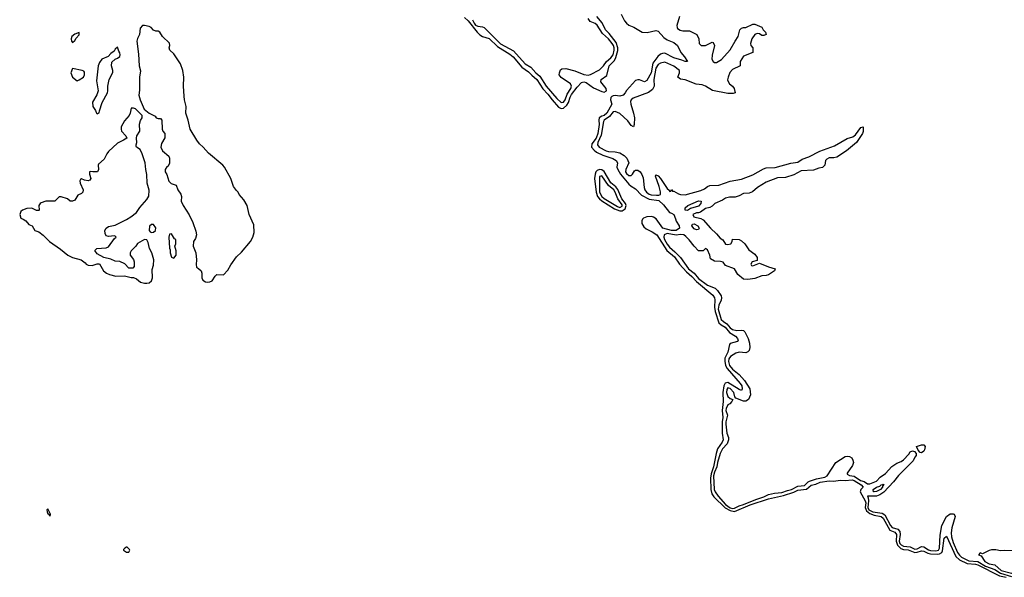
# Model space of a CAD drawing. Header units: inches. Extents: x 2735672 to 2903319, y 894031 to 1029782.
# Tile 21 of 167: x 2797081 to 2805825, y 972270 to 977221. Entities that reach past the tile are written whole.
import ezdxf

# ---------------------------------------------------------------- set-up
doc = ezdxf.new("R2010")
doc.units = ezdxf.units.IN
doc.header["$MEASUREMENT"] = 0
doc.layers.add('C7997', color=7, linetype='Continuous')
doc.layers.add('C8907', color=7, linetype='Continuous')

msp = doc.modelspace()

# ---------------------------------------------------------------- linework, layer by layer
at = {"layer": 'C7997', "color": 4, "elevation": 4}
for points in [[(2798190, 977169), (2798171.3, 977168.7), (2798150, 977146), (2798146, 977090), (2798126, 977054), (2798121.6, 977030), (2798135.9, 976915.9), (2798140.5, 976810), (2798153.7, 976766.3), (2798145.5, 976710), (2798144.5, 976595.5), (2798138.8, 976550), (2798151.6, 976508.4), (2798186.8, 976426.8), (2798230, 976392), (2798283.6, 976363.6), (2798294, 976350), (2798310, 976342), (2798330, 976342), (2798342, 976330), (2798344.7, 976250), (2798351, 976231), (2798371, 976210), (2798370.7, 976170.7), (2798339.3, 976120.7), (2798335.5, 976090), (2798350, 976054.8), (2798404.7, 976010), (2798410.8, 975990), (2798410, 975946), (2798398.8, 975921.2), (2798387.1, 975912.9), (2798371.3, 975890), (2798371.3, 975870), (2798386.4, 975846.4), (2798406.4, 975786.4), (2798426.4, 975766.4), (2798470.7, 975750.7), (2798486, 975710), (2798512.8, 975672.8), (2798517.3, 975650), (2798516, 975610), (2798531, 975570), (2798586.7, 975486.7), (2798618.8, 975418.8), (2798644.1, 975344.1), (2798651, 975310), (2798641.4, 975278.6), (2798624.9, 975250), (2798620.7, 975210), (2798644.7, 975150), (2798651.3, 975090), (2798647.1, 975047.1), (2798650, 975022), (2798670, 975012), (2798690.8, 974990), (2798697.3, 974970), (2798699.1, 974930), (2798706.7, 974906.7), (2798730, 974893), (2798750, 974890.5), (2798770, 974893), (2798790, 974903), (2798815.9, 974944.1), (2798830, 974957.3), (2798890, 974956), (2798930, 974996), (2798955.1, 975044.9), (2799004.9, 975115.1), (2799050, 975157.3), (2799129.6, 975250), (2799151.1, 975290), (2799162.3, 975330), (2799158.9, 975398.9), (2799117.2, 975490), (2799101.2, 975570), (2799070, 975622), (2799029.1, 975669.1), (2799022, 975690), (2799005.2, 975705.2), (2798980.2, 975740.2), (2798957.2, 975810), (2798899.7, 975910), (2798885.6, 975930), (2798756.8, 976036.8), (2798710, 976089.5), (2798677.2, 976117.2), (2798652.6, 976150), (2798594.7, 976250), (2798578.3, 976330), (2798556.9, 976390), (2798558, 976450), (2798543.1, 976510), (2798540.4, 976540.4), (2798536, 976630), (2798539.8, 976710), (2798530, 976768.7), (2798509.5, 976830), (2798450, 976916), (2798414, 976950), (2798408.7, 976970), (2798414.5, 976990), (2798411.2, 977011.2), (2798348.7, 977070), (2798326, 977110), (2798310, 977118), (2798290, 977118), (2798270, 977128), (2798248, 977150), (2798230, 977159)], [(2797610, 977106), (2797570, 977093.2), (2797544, 977070), (2797537.3, 977050), (2797540.7, 977030), (2797550, 977018.8), (2797570, 977034.8), (2797582.4, 977057.6), (2797610, 977086.8)], [(2797950, 976975.3), (2797930, 976958), (2797919.9, 976940.1), (2797890, 976919.3), (2797866.2, 976893.8), (2797810, 976871.3), (2797790, 976841.2), (2797777.1, 976810), (2797761.6, 976678.4), (2797776.3, 976590), (2797766.6, 976553.4), (2797727.9, 976487.9), (2797730.9, 976450.9), (2797755.3, 976415.3), (2797762, 976390), (2797770, 976384.7), (2797787.3, 976392.7), (2797788, 976410), (2797813.2, 976486.8), (2797859, 976570), (2797864, 976590), (2797862, 976630), (2797874, 976690), (2797908.9, 976751.1), (2797909, 976770), (2797895.3, 976810), (2797898, 976842), (2797929.1, 976870.9), (2797950, 976878), (2797970, 976894), (2797973.2, 976910), (2797970, 976926), (2797960.4, 976940.4)], [(2797550, 976786), (2797536, 976750), (2797550.8, 976710), (2797590, 976677.3), (2797610, 976688), (2797648.4, 976711.6), (2797654.8, 976730), (2797655.5, 976755.5), (2797650, 976764.5), (2797635.3, 976770)], [(2798090, 976435.3), (2798070, 976435.3), (2798062, 976390), (2798052, 976370), (2798010, 976322), (2797982.8, 976270), (2797981, 976250), (2797986, 976230), (2798024.7, 976190), (2798031, 976170), (2798002, 976150), (2797950, 976125.2), (2797870.4, 976049.6), (2797854.8, 976030), (2797830, 975982), (2797782, 975938), (2797778, 975930), (2797781, 975890), (2797771.3, 975870), (2797728.9, 975868.9), (2797710, 975873.2), (2797702, 975870), (2797701, 975850), (2797711, 975810), (2797704.7, 975795.3), (2797690, 975789), (2797656.5, 975796.5), (2797630, 975808.7), (2797619.6, 975800.4), (2797616, 975790), (2797618.8, 975770), (2797644.7, 975710), (2797642, 975690), (2797630, 975678), (2797598, 975662), (2797570, 975618), (2797550, 975608.7), (2797530, 975609), (2797506, 975630), (2797450, 975648), (2797432.7, 975647.3), (2797391.6, 975608.4), (2797311.6, 975608.4), (2797270, 975595.3), (2797262, 975590), (2797252, 975570), (2797254, 975530), (2797250, 975526), (2797230, 975528), (2797188.4, 975548.4), (2797144, 975544), (2797104.7, 975530), (2797090, 975519), (2797080.7, 975490), (2797090, 975458), (2797110.9, 975450.9), (2797134.8, 975434.8), (2797162, 975402), (2797191.1, 975391.1), (2797214, 975350), (2797250, 975338), (2797288, 975308), (2797344.9, 975250), (2797442, 975182), (2797506.8, 975130), (2797550, 975110.6), (2797627.5, 975087.5), (2797662.8, 975062.8), (2797672, 975050), (2797690, 975041), (2797723.1, 975036.9), (2797770, 975054), (2797790, 975054), (2797824.7, 974990), (2797852, 974970), (2797878, 974958), (2797935.9, 974944.1), (2798010, 974947.3), (2798070, 974931), (2798090, 974931), (2798119.3, 974919.3), (2798154.8, 974890), (2798190, 974881.5), (2798210, 974880.2), (2798230, 974885.2), (2798250, 974900.7), (2798259.6, 974930), (2798256.5, 975003.5), (2798270, 975042), (2798272.8, 975090), (2798254.7, 975150), (2798232, 975190), (2798222, 975242), (2798210, 975266), (2798190, 975268), (2798126.8, 975233.2), (2798111.1, 975208.9), (2798071, 975169), (2798062, 975150), (2798062, 975130), (2798090, 975091), (2798098, 975070), (2798096, 975030), (2798085.4, 975014.6), (2798050, 975014), (2798014.2, 975054.2), (2797970, 975074), (2797930, 975077.2), (2797890, 975094), (2797828.7, 975108.7), (2797770, 975142), (2797748, 975170), (2797766, 975190), (2797850, 975196), (2797870, 975204.7), (2797922.5, 975277.5), (2797937.2, 975290), (2797930, 975299), (2797921.2, 975301.2), (2797870, 975296), (2797850, 975302), (2797841.2, 975321.2), (2797838, 975350), (2797849.3, 975370.7), (2797870, 975384.4), (2797930, 975396.4), (2798030, 975446.7), (2798066.6, 975470), (2798117.2, 975510), (2798146.3, 975553.7), (2798210, 975624.7), (2798226.3, 975653.7), (2798230, 975706), (2798213.3, 975770), (2798210, 975846), (2798200.9, 975890), (2798196, 975950), (2798169.1, 976029.1), (2798150, 976068), (2798118, 976090), (2798116.4, 976096.4), (2798115.3, 976110), (2798122, 976130), (2798119, 976170), (2798122, 976190), (2798148, 976230), (2798145.6, 976294.4), (2798154.6, 976325.4), (2798168, 976350), (2798168, 976370), (2798110, 976428.7)], [(2798270, 975403.7), (2798250, 975402.7), (2798233.4, 975386.6), (2798230.8, 975350), (2798238, 975338), (2798250, 975330.8), (2798270, 975334), (2798286, 975350), (2798290, 975374)], [(2798430, 975318), (2798410, 975315.3), (2798404.4, 975290), (2798410, 975192), (2798417.5, 975177.5), (2798418, 975150), (2798430, 975111.3), (2798450, 975102), (2798468.9, 975131.1), (2798468.9, 975168.9), (2798458, 975210), (2798466, 975230), (2798466, 975270), (2798456.4, 975276.4)], [(2797330, 972878), (2797322, 972870), (2797324.7, 972850), (2797330, 972834), (2797334, 972834), (2797350, 972814), (2797355.3, 972830)], [(2798030, 972538), (2798014, 972530), (2798003.6, 972516.4), (2798002, 972510), (2798030, 972494), (2798050, 972494), (2798058, 972510), (2798056.4, 972516.4), (2798036.4, 972536.4)]]:
    msp.add_lwpolyline(points, close=True, dxfattribs=at)
at = {"layer": 'C8907', "color": 4}
for points, elevation in [([(2801030, 977240.2), (2801063.2, 977210), (2801142.3, 977110), (2801166.1, 977086.1), (2801190, 977072.4), (2801250, 977052.2), (2801322.8, 976982.8), (2801433.7, 976913.7), (2801461.7, 976890), (2801539.8, 976799.8), (2801599, 976759), (2801627.8, 976727.8), (2801672.7, 976690), (2801727.3, 976607.3), (2801770, 976559.5), (2801808, 976508), (2801864.9, 976444.9), (2801890, 976431.4), (2801910, 976434.7), (2801939.4, 976460.6), (2801954.4, 976485.6), (2801968.7, 976531.3), (2801982.2, 976557.8), (2802030, 976620.3), (2802070, 976663.8), (2802090, 976670.3), (2802110, 976661.6), (2802176.1, 976616.1), (2802250, 976583.1), (2802270, 976577.6), (2802291, 976589), (2802287.6, 976610), (2802242.9, 976670), (2802243.7, 976690), (2802294, 976726), (2802316, 976810), (2802362, 976858), (2802375.4, 976884.6), (2802392.9, 976947.1), (2802393.5, 976970), (2802377.1, 977017.1), (2802316.9, 977096.9), (2802283.9, 977130), (2802252.4, 977192.4), (2802206.3, 977250)], 4), ([(2801100.6, 977220.6), (2801115.5, 977190), (2801130, 977172.7), (2801150, 977162.4), (2801190, 977158), (2801204.9, 977150), (2801350, 977007.7), (2801465.5, 976945.5), (2801568.4, 976830), (2801620, 976800), (2801664.6, 976750), (2801699.2, 976719.2), (2801756.9, 976630), (2801850, 976521.3), (2801890, 976484.9), (2801910, 976488.5), (2801924.2, 976510), (2801942, 976558), (2801974.8, 976610), (2801981.1, 976630), (2801972, 976652), (2801888.2, 976708.2), (2801879.5, 976719.5), (2801873, 976730), (2801873.3, 976750), (2801883.5, 976776.5), (2801895.1, 976784.9), (2801930, 976788.7), (2802010, 976766.4), (2802090, 976732.7), (2802130, 976728.2), (2802150, 976733.7), (2802230, 976775.5), (2802265.6, 976810), (2802292.1, 976847.9), (2802330, 976883.1), (2802349.7, 976910), (2802359.3, 976950), (2802358.7, 976970), (2802354.8, 976990), (2802342.6, 977010), (2802310, 977051.1), (2802257.2, 977097.2), (2802210, 977171.8), (2802190, 977186.6), (2802145.6, 977205.6), (2802129.2, 977230)], 8), ([(2802422.2, 977270), (2802453.1, 977210), (2802468.6, 977188.6), (2802490, 977171.8), (2802533.7, 977153.7), (2802610, 977110.4), (2802654, 977106), (2802730, 977124), (2802750, 977118.8), (2802801.1, 977061.1), (2802830, 977043), (2802890, 977017.3), (2802921, 976990), (2802950.7, 976930), (2802986, 976890), (2803011.3, 976850), (2802990, 976849.2), (2802962, 976862), (2802890, 976881.6), (2802810, 976922.4), (2802790, 976921.3), (2802770, 976913.3), (2802747.2, 976892.8), (2802704, 976836), (2802689.2, 976750), (2802650, 976679.3), (2802630, 976669.4), (2802585.6, 976685.6), (2802570, 976687.6), (2802550, 976680.5), (2802468.8, 976591.2), (2802459.1, 976570), (2802440.7, 976550), (2802410, 976540.5), (2802370, 976546.9), (2802350, 976546), (2802340.2, 976539.8), (2802330.4, 976530), (2802327, 976510), (2802339.1, 976470), (2802296.2, 976390), (2802270, 976370.8), (2802250, 976365.3), (2802227.4, 976350), (2802223.9, 976330), (2802226.7, 976290), (2802216.3, 976210), (2802199.3, 976170), (2802162.1, 976117.9), (2802159.7, 976090), (2802181.2, 976061.2), (2802204.4, 976044.4), (2802258.7, 976018.7), (2802347.8, 975987.8), (2802377.6, 975970), (2802388.8, 975950), (2802384.4, 975910), (2802391.4, 975890), (2802416.5, 975850), (2802490, 975761.3), (2802510, 975742.4), (2802550, 975718), (2802601.9, 975661.9), (2802670, 975627.3), (2802755.9, 975615.9), (2802797.4, 975577.4), (2802850, 975508), (2802870, 975503), (2802890.4, 975490), (2802906, 975454), (2802910.4, 975430.4), (2802938, 975390), (2802940.5, 975370), (2802911.8, 975348.2), (2802870, 975349.8), (2802792.7, 975370), (2802733, 975453), (2802710, 975467.6), (2802691.8, 975471.8), (2802650, 975468.9), (2802621.5, 975458.5), (2802610.2, 975449.8), (2802604.7, 975435.3), (2802605.8, 975410), (2802622.4, 975382.4), (2802643.3, 975363.3), (2802697.3, 975337.3), (2802738.7, 975310), (2802828.1, 975170), (2802894.5, 975114.5), (2802940.7, 975050), (2803002.1, 974982.1), (2803050, 974940.8), (2803090, 974896.5), (2803235.3, 974775.3), (2803250.2, 974750.2), (2803254, 974734), (2803251.7, 974668.3), (2803256.6, 974630), (2803290.1, 974530.1), (2803310, 974511.2), (2803344.4, 974490), (2803384.6, 974444.6), (2803437.3, 974410), (2803456, 974390), (2803461, 974370), (2803455.9, 974364.1), (2803390, 974347), (2803383.2, 974336.8), (2803368.1, 974270), (2803344.2, 974215.8), (2803342, 974190), (2803350.1, 974150.1), (2803364, 974124), (2803479.6, 973990), (2803493.6, 973970), (2803497.8, 973942.3), (2803490, 973929.6), (2803470, 973937.4), (2803370, 973998.9), (2803345.9, 973994.1), (2803332.7, 973970), (2803326.4, 973910), (2803328.4, 973830), (2803318.7, 973750), (2803325.4, 973690), (2803320.1, 973650), (2803320.2, 973550), (2803327.2, 973490), (2803318.6, 973470), (2803278.5, 973410), (2803265.5, 973370), (2803242.7, 973250), (2803220.1, 973190), (2803215.6, 973150), (2803218.7, 973050), (2803228.4, 973010), (2803245.6, 972985.6), (2803345.9, 972885.9), (2803390, 972861.9), (2803430, 972855.3), (2803566.7, 972913.3), (2803730, 972966.8), (2803865, 972995), (2803954.2, 973025.8), (2803990, 973043.8), (2804068.5, 973051.5), (2804110, 973086.9), (2804150, 973097.5), (2804190, 973115), (2804270, 973126.4), (2804310, 973122.6), (2804367.4, 973132.6), (2804410, 973128.3), (2804474.6, 973134.6), (2804490.6, 973130.6), (2804552.2, 973090), (2804570.5, 973070), (2804551.6, 973048.5), (2804544.4, 973030), (2804590.1, 972950.1), (2804593.9, 972930), (2804588.7, 972890), (2804600.4, 972860.4), (2804630, 972836.4), (2804670, 972821.1), (2804730, 972809.2), (2804750, 972793.6), (2804808.4, 972688.4), (2804851.8, 972671.8), (2804868.3, 972650), (2804863.9, 972590), (2804875.5, 972555.5), (2804906.3, 972526.3), (2804930, 972516.3), (2804970, 972512.5), (2805030, 972490.8), (2805050, 972492.1), (2805090, 972505.6), (2805110, 972502.9), (2805144.6, 972484.6), (2805170, 972478.8), (2805230, 972474.3), (2805250, 972477.4), (2805268.6, 972490), (2805275.9, 972504.1), (2805290, 972618.8), (2805310, 972636.3), (2805395.3, 972455.3), (2805425.9, 972425.9), (2805493.7, 972393.7), (2805570, 972386.2), (2805590, 972379.8), (2805782.8, 972282.8), (2805840.5, 972270)], 4), ([(2802941, 977250), (2802916, 977170), (2802918, 977150), (2802923.5, 977143.5), (2802947.1, 977127.1), (2802970, 977121), (2803030, 977122), (2803094, 977090), (2803111.6, 977051.6), (2803114, 977010), (2803132.7, 976992.7), (2803170, 976992), (2803230, 977022), (2803238, 977018), (2803251, 976990), (2803230, 976906), (2803227.3, 976870), (2803238, 976850), (2803250, 976841), (2803270, 976841), (2803312.3, 976867.7), (2803390, 976952), (2803434, 977030), (2803462, 977070), (2803475.3, 977130), (2803490, 977144.7), (2803510, 977152), (2803530, 977152), (2803590, 977182), (2803610, 977182), (2803670, 977154), (2803682, 977130), (2803704.7, 977110), (2803711.3, 977090), (2803690, 977079), (2803670, 977079), (2803650, 977095.3), (2803630, 977099), (2803610, 977089), (2803582.8, 977050), (2803572, 977010), (2803574, 976990), (2803591.6, 976971.6), (2803592, 976930), (2803510, 976898), (2803478, 976850), (2803478, 976810), (2803410, 976777.2), (2803388.5, 976751.5), (2803371, 976710), (2803367.5, 976687.5), (2803370.9, 976670.9), (2803384.7, 976650), (2803410.7, 976630.7), (2803424.7, 976610), (2803434, 976570), (2803416, 976564), (2803370, 976564), (2803232.9, 976592.9), (2803170, 976629.2), (2803140.9, 976640.9), (2803089.5, 976649.5), (2802990, 976686), (2802950, 976693.2), (2802924, 976710), (2802941.2, 976750), (2802939.3, 976770), (2802890, 976809.3), (2802810, 976843.7), (2802770, 976834), (2802750, 976821.6), (2802730, 976789), (2802713.1, 976690), (2802714, 976630), (2802700.5, 976599.5), (2802666, 976574), (2802530, 976522.6), (2802512.4, 976510), (2802504.5, 976495.5), (2802506.7, 976470), (2802531.8, 976390), (2802539.3, 976350), (2802538.8, 976290), (2802531.3, 976270), (2802510, 976282), (2802481.3, 976321.3), (2802410, 976388), (2802370, 976404.8), (2802350, 976402), (2802318.1, 976361.9), (2802272.2, 976330), (2802264.4, 976315.6), (2802244.4, 976195.6), (2802215.8, 976130), (2802213, 976110), (2802227.3, 976090), (2802290, 976057.3), (2802310, 976050.8), (2802370, 976046.8), (2802410, 976038.8), (2802450, 976016), (2802471, 975990), (2802491.3, 975950), (2802462.8, 975890), (2802462, 975870), (2802470, 975856), (2802490, 975837.3), (2802510, 975836), (2802524, 975850), (2802541.2, 975878.8), (2802550, 975884.7), (2802570, 975884.7), (2802590.7, 975870.7), (2802606.8, 975846.8), (2802616.3, 975816.3), (2802626.4, 975730), (2802633, 975710), (2802647.7, 975690), (2802670, 975673), (2802690, 975665.7), (2802737.1, 975662.9), (2802756.9, 975663.1), (2802772, 975670), (2802771.1, 975691.1), (2802758.9, 975738.9), (2802726.6, 975830), (2802730, 975842), (2802750, 975834.8), (2802770.3, 975810.3), (2802830, 975721), (2802847.3, 975707.3), (2802850, 975694), (2802862, 975698), (2802870, 975712), (2802878, 975698), (2802890, 975698), (2802930, 975674), (2802950, 975667.3), (2802990, 975665.5), (2803130, 975704.4), (2803161, 975719), (2803190, 975740.7), (2803210, 975747.7), (2803290, 975750.4), (2803390, 975786), (2803490, 975803.8), (2803590, 975843), (2803684.8, 975895.2), (2803710, 975904), (2803790, 975908.4), (2803930, 975946.5), (2803990, 975956.4), (2804030, 975981.1), (2804090, 976002.4), (2804186.6, 976053.4), (2804318, 976102), (2804430, 976166.7), (2804479.7, 976180.3), (2804502.5, 976197.5), (2804550, 976264.7), (2804570.8, 976270.8), (2804570.7, 976229.3), (2804566, 976210), (2804511.3, 976130), (2804422.5, 976057.5), (2804338.5, 976001.5), (2804310, 975993.2), (2804270, 975993.2), (2804250, 975982), (2804238, 975970), (2804231.3, 975930), (2804210.5, 975909.5), (2804176.8, 975903.2), (2804130, 975886), (2804021.3, 975878.7), (2803956.7, 975843.3), (2803880.7, 975819.3), (2803810, 975818), (2803710, 975776.9), (2803634, 975730), (2803589.1, 975690.9), (2803558.5, 975681.5), (2803510, 975678.5), (2803470, 975657.4), (2803434.4, 975645.6), (2803385.3, 975645.3), (2803350, 975636.4), (2803323.1, 975616.9), (2803252.7, 975590), (2803230, 975565.6), (2803210, 975552.8), (2803170, 975543.6), (2803127.6, 975512.4), (2803110, 975506.6), (2803090, 975506.6), (2803057.3, 975490), (2803066, 975470), (2803130, 975455.5), (2803150, 975444.9), (2803214.3, 975370), (2803270, 975320.8), (2803301.2, 975281.2), (2803324.7, 975264.7), (2803350, 975228.2), (2803370, 975224.9), (2803397.2, 975230), (2803406.6, 975250), (2803409.4, 975270.6), (2803470, 975268.8), (2803490, 975257.4), (2803519, 975230), (2803557.2, 975177.2), (2803610, 975140.3), (2803630.3, 975110), (2803630, 975082), (2803586.8, 975070), (2803574.8, 975050), (2803579.6, 975039.6), (2803590, 975034.8), (2803650, 975059.1), (2803730, 975027), (2803791, 975010), (2803784.7, 974990), (2803730, 974955.6), (2803710, 974949.6), (2803670, 974947.3), (2803610, 974923.6), (2803546.1, 974913.9), (2803510, 974915.6), (2803458.6, 974958.6), (2803428, 975010), (2803350, 975038), (2803328.9, 975068.9), (2803305.4, 975074.6), (2803250, 975075.3), (2803216.4, 975096.4), (2803209, 975130), (2803190, 975178), (2803170, 975188), (2803150, 975168), (2803110, 975169), (2803070, 975209.2), (2803026.3, 975266.3), (2802997.1, 975297.1), (2802977.2, 975310), (2802950, 975313.5), (2802910, 975307.3), (2802830, 975321.4), (2802804.2, 975310), (2802800.8, 975290), (2802805.8, 975270), (2802830, 975227), (2802850, 975202), (2802900.2, 975160.2), (2802948.4, 975108.4), (2803018.9, 975010), (2803070.2, 974970.2), (2803110, 974922.7), (2803190, 974862.3), (2803256.1, 974836.1), (2803276.5, 974816.5), (2803310.2, 974770.2), (2803314, 974750), (2803310.4, 974730), (2803290, 974685.2), (2803283.8, 974650), (2803310, 974558.7), (2803330, 974540.2), (2803361.7, 974521.7), (2803390, 974486), (2803410, 974470.3), (2803450, 974461.7), (2803490, 974464.4), (2803510, 974460.7), (2803519.1, 974450), (2803548.7, 974388.7), (2803562.4, 974350), (2803565.5, 974310), (2803557.5, 974282.5), (2803548.1, 974271.9), (2803530, 974263.7), (2803470, 974268), (2803439.9, 974260.1), (2803392.7, 974230), (2803378.3, 974210), (2803374.4, 974185.6), (2803384.2, 974150), (2803410, 974118), (2803470.4, 974070.3), (2803516, 974016), (2803564.1, 973944.1), (2803571.3, 973890), (2803552.8, 973847.2), (2803530, 973835.1), (2803510, 973835.1), (2803441.2, 973861.2), (2803432.9, 973872.9), (2803422, 973910), (2803390, 973945.6), (2803370, 973953), (2803361.8, 973938.2), (2803359, 973910), (2803370, 973876.3), (2803390, 973858.8), (2803414, 973850), (2803404.7, 973830), (2803386, 973810), (2803370, 973800.9), (2803354.4, 973770), (2803352.4, 973750), (2803365.7, 973710), (2803350.3, 973650), (2803350.3, 973630), (2803362, 973550), (2803375.5, 973510), (2803375.5, 973490), (2803364.2, 973455.8), (2803322.4, 973410), (2803302.6, 973370), (2803278.2, 973290), (2803272.4, 973250), (2803250, 973202.4), (2803242.6, 973170), (2803249.4, 973050), (2803256, 973030), (2803283.2, 972990), (2803350, 972916.1), (2803390, 972888.2), (2803410, 972881.9), (2803430, 972882.7), (2803470, 972905.5), (2803510, 972916.5), (2803618.7, 972961.3), (2803690, 972983.9), (2803730, 973004.9), (2803783.5, 973016.5), (2803850, 973021.8), (2803898.7, 973041.3), (2803934.5, 973050), (2803990, 973077.7), (2804050, 973085.2), (2804082.7, 973117.3), (2804095.8, 973124.2), (2804156.1, 973143.9), (2804230, 973158.7), (2804252, 973170), (2804329.5, 973290.5), (2804410, 973342.8), (2804430, 973346.8), (2804450, 973342.8), (2804470.5, 973330.5), (2804480.7, 973310), (2804484, 973290), (2804477.5, 973262.5), (2804430, 973195.3), (2804430, 973184.7), (2804450, 973174), (2804490, 973167.2), (2804546.4, 973130), (2804579.1, 973119.1), (2804610, 973099.5), (2804630, 973098.4), (2804690, 973123.1), (2804721.8, 973158.2), (2804770, 973192.7), (2804825.8, 973254.2), (2804870, 973283.8), (2804910, 973299.5), (2804930, 973313.4), (2804977.5, 973362.5), (2804990, 973382.8), (2805010, 973394), (2805026, 973386), (2805042, 973370), (2805042, 973350), (2805030, 973338), (2805014.7, 973305.3), (2804886, 973174), (2804841.8, 973118.1), (2804754.7, 973025.3), (2804718.7, 973001.3), (2804690, 972991.6), (2804610.9, 972989.1), (2804616.7, 972976.7), (2804619, 972950), (2804613.7, 972890), (2804622.7, 972870), (2804656.4, 972850), (2804738.7, 972838.7), (2804764.6, 972824.6), (2804814.9, 972730), (2804830, 972712.9), (2804878, 972698), (2804895.4, 972675.4), (2804898.9, 972650), (2804889.5, 972590), (2804897.8, 972570), (2804910, 972557.2), (2804930, 972547.1), (2804990, 972541.3), (2805030, 972519.7), (2805050, 972521.5), (2805090, 972542.4), (2805110, 972540.2), (2805150, 972513.8), (2805170, 972507.2), (2805216, 972504), (2805239.7, 972510), (2805250.6, 972530), (2805255.2, 972644.8), (2805271.3, 972730), (2805310, 972810.8), (2805345.1, 972834.9), (2805370, 972834), (2805378, 972830), (2805386.8, 972810), (2805358.4, 972710), (2805354.1, 972665.9), (2805356.9, 972630), (2805370, 972579.3), (2805410.2, 972490), (2805425.7, 972465.7), (2805444.2, 972450), (2805510, 972415.2), (2805590, 972409.4), (2805658.9, 972370), (2805739.8, 972339.8), (2805790, 972307.5), (2805890, 972278.3)], 8)]:
    msp.add_lwpolyline(points, dxfattribs=dict(at, elevation=elevation))
for points, elevation in [([(2802230, 975889.8), (2802210, 975882), (2802198.6, 975870), (2802190.2, 975850), (2802186.7, 975810), (2802198.7, 975690), (2802213.4, 975650), (2802229.1, 975629.1), (2802250, 975611.8), (2802362.5, 975542.5), (2802410, 975522.7), (2802430, 975524), (2802457.3, 975542.7), (2802466.9, 975570), (2802459.4, 975590), (2802429, 975630), (2802393.8, 975713.8), (2802375.2, 975735.2), (2802330, 975771), (2802271.6, 975871.6), (2802250, 975887.1)], 4), ([(2802250, 975834.5), (2802230.8, 975829.2), (2802229.4, 975690), (2802249.2, 975650), (2802270, 975632.7), (2802390, 975561.8), (2802410, 975553.4), (2802430, 975563.8), (2802430, 975575.6), (2802392.9, 975630), (2802369.7, 975690), (2802356, 975710), (2802309, 975749)], 8), ([(2803010, 975527), (2802990, 975529.2), (2802989.5, 975550), (2803014, 975570), (2803110, 975613), (2803132, 975610), (2803130.7, 975590), (2803110, 975566.3), (2803036.7, 975543.3)], 4), ([(2803090, 975354), (2803070, 975364.5), (2803049.6, 975390), (2803054.6, 975405.4), (2803070, 975407.3), (2803102.8, 975390), (2803116, 975370), (2803110, 975358)], 4), ([(2805090, 973375.3), (2805078, 973378), (2805060.2, 973400.2), (2805046, 973430), (2805090, 973446.8), (2805110, 973444.7), (2805121, 973430), (2805117.3, 973402.7), (2805110, 973388.7)], 8), ([(2804670, 973028.5), (2804662, 973030), (2804661.2, 973050), (2804689.4, 973070), (2804719.7, 973080.3), (2804730, 973090.4), (2804746.6, 973093.4), (2804750, 973098), (2804754, 973094), (2804742, 973078), (2804742, 973070), (2804724, 973050), (2804690, 973032.7)], 4), ([(2805983.5, 972516.5), (2805930, 972506), (2805830.7, 972509.3), (2805790, 972505.2), (2805750, 972514), (2805710, 972513.2), (2805690, 972509), (2805630, 972478), (2805610, 972486), (2805594, 972470), (2805619.8, 972459.8), (2805650.6, 972410), (2805690, 972390.4), (2805740.8, 972380.8), (2805797.4, 972330), (2805890, 972307), (2805930, 972306.5), (2806000.9, 972330), (2806026.6, 972350), (2806037, 972370), (2806049.3, 972429.3), (2806049, 972470), (2806042, 972490), (2806015.1, 972515.1)], 12)]:
    msp.add_lwpolyline(points, close=True, dxfattribs=dict(at, elevation=elevation))

doc.saveas('drawing.dxf')
